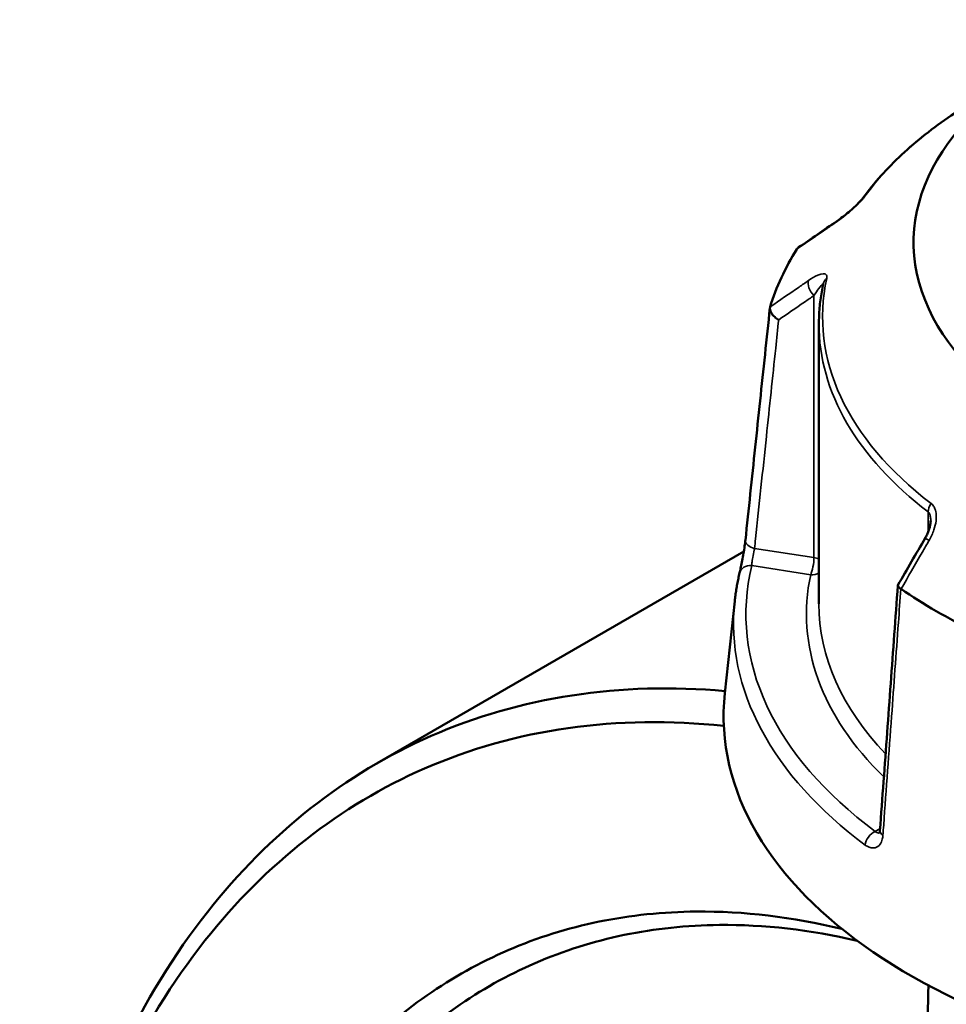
# Model space of a CAD drawing. Header units: millimetres. Extents: x 0 to 893, y 0 to 988.
# Tile 17 of 20: x 639 to 713, y 848 to 927. Entities that reach past the tile are written whole.
import ezdxf

# ---------------------------------------------------------------- set-up
doc = ezdxf.new("R2010")
doc.units = ezdxf.units.MM
doc.layers.add('Visible (ANSI)', color=7, linetype='Continuous', lineweight=50)
doc.layers.add('Visible Narrow (ANSI)', color=7, linetype='Continuous', lineweight=35)

msp = doc.modelspace()

# ---------------------------------------------------------------- linework, layer by layer
at = {"layer": 'Visible (ANSI)'}
for p, q in [((702.676, 902.389), (702.676, 879.906)), ((696.646, 884.109), (667.211, 867.114)), ((695.918, 880.138), (695.124, 872.747))]:
    msp.add_line(p, q, dxfattribs=at)
for centre, major_axis, ratio, start_param, end_param in [((746.026, 908.933), (-35.749, 0), 0.57735, 5.235194, 8.537038), ((11650.716, -9715.134), (-14681.182, 6105.926), 0.781167, 5.814792, 5.815074), ((746.026, 898.931), (-47.999, 0), 0.57735, 5.934582, 6.10819), ((8695.254, -3764.37), (-8000.893, -13857.955), 0.577385, 4.710226, 4.710498), ((746.026, 898.931), (-47.999, 0), 0.57735, 0.698594, 0.872202), ((746.026, 870.925), (51, 0), 0.57735, 3.079689, 6.128971)]:
    msp.add_ellipse(centre, major_axis=major_axis, ratio=ratio, start_param=start_param, end_param=end_param, dxfattribs=at)
for points, knots in [([(715.58, 920.544), (714.791, 920.088), (714.031, 919.615), (712.575, 918.633), (711.878, 918.125), (710.552, 917.077), (709.923, 916.538), (708.735, 915.43), (708.177, 914.861), (707.136, 913.697), (706.653, 913.102), (706.209, 912.496)], [3.1415927, 3.1415927, 3.1415927, 3.1415927, 3.2187165, 3.2187165, 3.2958403, 3.2958403, 3.3729641, 3.3729641, 3.4500879, 3.4500879, 3.5272117, 3.5272117, 3.5272117, 3.5272117]), ([(706.209, 912.496), (706.191, 912.471), (706.166, 912.439), (706.097, 912.356), (706.051, 912.302), (705.931, 912.171), (705.854, 912.092), (705.665, 911.904), (705.549, 911.794), (705.273, 911.542), (705.11, 911.402), (704.789, 911.138), (704.63, 911.012), (704.343, 910.797), (704.213, 910.704), (704.09, 910.619)], [0, 0, 0, 0, 0.0244874, 0.0244874, 0.055663, 0.055663, 0.0953684, 0.0953684, 0.1476219, 0.1476219, 0.2167051, 0.2167051, 0.2857883, 0.2857883, 0.345416, 0.345416, 0.345416, 0.345416]), ([(703.023, 905.619), (702.977, 905.405), (702.935, 905.191), (702.862, 904.762), (702.829, 904.547), (702.774, 904.116), (702.75, 903.9), (702.713, 903.469), (702.7, 903.253), (702.681, 902.821), (702.676, 902.605), (702.676, 902.389)], [3.8031711, 3.8031711, 3.8031711, 3.8031711, 3.8279351, 3.8279351, 3.852699, 3.852699, 3.8774629, 3.8774629, 3.9022269, 3.9022269, 3.9269908, 3.9269908, 3.9269908, 3.9269908]), ([(696.774, 885.026), (696.905, 886.269), (697.036, 887.512), (697.298, 889.998), (697.43, 891.241), (697.692, 893.727), (697.823, 894.97), (698.086, 897.455), (698.217, 898.698), (698.479, 901.184), (698.611, 902.427), (698.742, 903.67)], [1.204615, 1.204615, 1.204615, 1.204615, 1.67053, 1.67053, 2.136446, 2.136446, 2.602361, 2.602361, 3.068276, 3.068276, 3.534191, 3.534191, 3.534191, 3.534191]), ([(699.447, 902.721), (699.446, 902.722), (699.445, 902.723), (699.329, 902.787), (699.221, 902.862), (699.031, 903.03), (698.949, 903.12), (698.822, 903.308), (698.778, 903.403), (698.734, 903.583), (698.734, 903.667), (698.756, 903.741)], [-0.1537126, -0.1537126, -0.1537126, -0.1537126, -0.1532374, -0.1532374, -0.1140917, -0.1140917, -0.0754562, -0.0754562, -0.036958, -0.036958, 0, 0, 0, 0]), ([(711.651, 886.601), (711.651, 886.527), (711.645, 886.443), (711.619, 886.265), (711.6, 886.171), (711.549, 885.977), (711.517, 885.878), (711.443, 885.678), (711.401, 885.578), (711.307, 885.38), (711.255, 885.281), (711.2, 885.185)], [0.1380118, 0.1380118, 0.1380118, 0.1380118, 0.1794926, 0.1794926, 0.2209734, 0.2209734, 0.2624542, 0.2624542, 0.303935, 0.303935, 0.3454158, 0.3454158, 0.3454158, 0.3454158]), ([(696.31, 882.401), (696.333, 882.498), (696.36, 882.619), (696.422, 882.907), (696.458, 883.077), (696.529, 883.44), (696.565, 883.634), (696.633, 884.023), (696.665, 884.217), (696.72, 884.585), (696.743, 884.758), (696.766, 884.953), (696.77, 884.99), (696.774, 885.026)], [0, 0, 0, 0, 0.0559614, 0.0559614, 0.1169179, 0.1169179, 0.1785785, 0.1785785, 0.2397459, 0.2397459, 0.2998994, 0.2998994, 0.3148135, 0.3148135, 0.3148135, 0.3148135]), ([(695.918, 880.138), (695.934, 880.289), (695.952, 880.441), (695.993, 880.744), (696.015, 880.895), (696.063, 881.197), (696.089, 881.348), (696.146, 881.649), (696.176, 881.8), (696.24, 882.101), (696.274, 882.251), (696.31, 882.401)], [2.41809785, 2.41809785, 2.41809785, 2.41809785, 2.43322079, 2.43322079, 2.44834374, 2.44834374, 2.46346668, 2.46346668, 2.47858963, 2.47858963, 2.49371257, 2.49371257, 2.49371257, 2.49371257]), ([(709.013, 881.391), (708.918, 880.079), (708.822, 878.767), (708.631, 876.142), (708.535, 874.829), (708.344, 872.204), (708.248, 870.892), (708.057, 868.267), (707.962, 866.955), (707.77, 864.33), (707.675, 863.017), (707.579, 861.705)], [0.578743, 0.578743, 0.578743, 0.578743, 1.042455, 1.042455, 1.506168, 1.506168, 1.96988, 1.96988, 2.433592, 2.433592, 2.897305, 2.897305, 2.897305, 2.897305]), ([(709.255, 881.119), (709.175, 881.169), (709.114, 881.219), (709.03, 881.313), (709.01, 881.356), (709.014, 881.405), (709.018, 881.417), (709.024, 881.427)], [-0.15359492, -0.15359492, -0.15359492, -0.15359492, -0.11655078, -0.11655078, -0.07796289, -0.07796289, -0.06473026, -0.06473026, -0.06473026, -0.06473026]), ([(695.142, 872.908), (686.712, 873.664), (678.693, 872.446), (664.649, 866.28), (658.561, 861.484), (648.259, 848.407), (644.211, 839.906), (639.58, 822.13), (638.513, 813.254), (638.513, 803.899)], [0.378631, 0.378631, 0.378631, 0.378631, 0.714672, 0.714672, 1.03798, 1.03798, 1.383853, 1.383853, 1.669276, 1.669276, 1.669276, 1.669276]), ([(701.522, 679.032), (697.754, 681.594), (694.038, 684.487), (686.792, 690.875), (683.261, 694.369), (674.919, 703.586), (670.257, 709.602), (663.472, 719.811), (661.094, 723.734), (656.647, 731.8), (654.578, 735.942), (650.448, 745.124), (648.453, 750.192), (644.983, 760.424), (643.508, 765.587), (641.112, 775.892), (640.191, 781.033), (638.923, 791.178), (638.576, 796.181), (638.521, 801.058), (638.41, 810.811), (639.471, 820.057), (644.162, 837.928), (648.15, 846.255), (658.278, 859.055), (664.258, 863.744), (678.289, 869.873), (686.462, 871.028), (695.046, 870.112)], [-3.061729, -3.061729, -3.061729, -3.061729, -2.912031, -2.912031, -2.762333, -2.762333, -2.54452, -2.54452, -2.416394, -2.416394, -2.288269, -2.288269, -2.137533, -2.137533, -1.986797, -1.986797, -1.836061, -1.836061, -1.685325, -1.685325, -1.685325, -1.383853, -1.383853, -1.03798, -1.03798, -0.714672, -0.714672, -0.366794, -0.366794, -0.366794, -0.366794]), ([(707.579, 861.705), (707.576, 861.657), (707.57, 861.616), (707.556, 861.549), (707.548, 861.524), (707.535, 861.492), (707.531, 861.484), (707.531, 861.484)], [0, 0, 0, 0, 0.03145843, 0.03145843, 0.06291686, 0.06291686, 0.09307924, 0.09307924, 0.09307924, 0.09307924]), ([(704.525, 853.811), (700.544, 854.772), (696.625, 855.241), (690.16, 855.186), (687.551, 854.914), (682.504, 853.879), (680.067, 853.114), (673.162, 850.14), (669.002, 847.242), (663.267, 841.317), (661.331, 838.835), (657.884, 833.354), (656.371, 830.354), (653.803, 823.905), (652.747, 820.455), (651.115, 813.185), (650.54, 809.364), (650.212, 805.4), (649.555, 797.473), (649.891, 788.973), (652.782, 769.851), (655.771, 759.148), (663.841, 739.434), (668.721, 730.36), (680.506, 713.155), (687.553, 705.191), (699.487, 694.927), (704.082, 691.64), (708.728, 688.957)], [-2.876445, -2.876445, -2.876445, -2.876445, -2.691275, -2.691275, -2.56069, -2.56069, -2.430104, -2.430104, -2.173819, -2.173819, -2.023063, -2.023063, -1.872308, -1.872308, -1.721552, -1.721552, -1.570796, -1.570796, -1.570796, -1.269285, -1.269285, -0.907379, -0.907379, -0.575764, -0.575764, -0.214213, -0.214213, 0, 0, 0, 0]), ([(710.284, 691.48), (705.75, 694.098), (701.265, 697.306), (689.615, 707.317), (682.735, 715.085), (671.218, 731.872), (666.444, 740.729), (658.539, 759.984), (655.603, 770.445), (652.748, 789.148), (652.405, 797.468), (653.033, 805.233), (653.347, 809.115), (653.903, 812.859), (655.486, 819.986), (656.513, 823.369), (659.015, 829.695), (660.49, 832.639), (663.855, 838.02), (665.745, 840.458), (671.35, 846.28), (675.42, 849.13), (682.178, 852.06), (684.564, 852.814), (689.506, 853.838), (692.063, 854.108), (698.269, 854.169), (701.974, 853.745), (705.739, 852.87)], [0, 0, 0, 0, 0.214213, 0.214213, 0.575764, 0.575764, 0.907379, 0.907379, 1.269285, 1.269285, 1.570796, 1.570796, 1.570796, 1.721552, 1.721552, 1.872308, 1.872308, 2.023063, 2.023063, 2.173819, 2.173819, 2.430104, 2.430104, 2.56069, 2.56069, 2.691275, 2.691275, 2.870114, 2.870114, 2.870114, 2.870114]), ([(711.485, 849.262), (711.326, 846.049), (711.41, 842.659), (711.741, 839.127), (712.069, 835.616), (712.639, 831.967), (714.249, 824.474), (715.288, 820.631), (717.813, 812.839), (719.298, 808.89), (722.679, 800.974), (724.576, 797.008), (730.193, 786.398), (734.264, 779.823), (741.015, 770.38), (743.397, 767.275), (748.329, 761.282), (750.878, 758.394), (758.288, 750.577), (763.296, 745.967), (772.378, 738.756), (776.427, 735.938), (780.446, 733.531)], [-1.722407, -1.722407, -1.722407, -1.722407, -1.570796, -1.570796, -1.570796, -1.420041, -1.420041, -1.269285, -1.269285, -1.118529, -1.118529, -0.967774, -0.967774, -0.711489, -0.711489, -0.580903, -0.580903, -0.450317, -0.450317, -0.210322, -0.210322, -0.020823, -0.020823, -0.020823, -0.020823])]:
    msp.add_open_spline(points, degree=3, knots=knots, dxfattribs=at)
for points in [[(700.923, 908.41), (700.92, 908.406), (700.917, 908.402), (700.914, 908.397)], [(700.923, 908.41), (700.949, 908.45), (700.984, 908.484), (701.025, 908.513)], [(698.76, 903.756), (698.759, 903.751), (698.757, 903.746), (698.756, 903.741)], [(709.255, 881.119), (709.26, 881.115), (709.266, 881.112), (709.271, 881.108)]]:
    msp.add_open_spline(points, degree=3, dxfattribs=at)
at = {"layer": 'Visible Narrow (ANSI)'}
for p, q in [((702.275, 904.664), (702.275, 883.626)), ((711.449, 887.293), (711.449, 885.695)), ((702.275, 883.626), (697.509, 884.364)), ((697.282, 882.985), (702.016, 882.252)), ((707.592, 861.88), (707.186, 861.646))]:
    msp.add_line(p, q, dxfattribs=at)
for centre, major_axis, ratio, start_param, end_param in [((746.026, 902.966), (43.057, 0), 0.57735, 2.356194, 2.741814), ((707.016, 911.905), (-0.807, 0.591), 0.752113, 6.000963, 6.283185), ((704.656, 909.795), (-0.566, 0.824), 0.557115, 0, 0.25272), ((746.026, 902.966), (-43.057, 0), 0.57735, 6.159366, 6.930604), ((704.001, 905.408), (-0.978, 0.211), 0.810246, 5.670703, 6.283185), ((702.534, 905.222), (-0.566, 0.824), 0.557115, 0.384237, 1.889275), ((746.026, 902.389), (-43.35, 0), 0.57735, 0, 0.647418), ((712.246, 887.642), (0.607, 0.795), 0.651273, 1.649988, 2.435386), ((697.768, 884.921), (-0.994, 0.105), 0.59362, 0, 1.370616), ((712.065, 884.684), (-0.865, 0.501), 0.00177, 5.393628, 6.283185), ((702.016, 883.069), (-0.153, -0.988), 0.211325, 0.631914, 2.202711), ((702.016, 883.069), (-1, 0), 0.57735, 3.990955, 4.45059), ((746.026, 879.09), (-49.209, 0), 0.57735, 6.145667, 6.944302), ((697.282, 882.168), (-0.972, 0.233), 0.808788, 4.903881, 6.283185), ((702.016, 883.069), (0.978, -0.211), 0.810246, 4.885305, 5.613546), ((746.026, 879.09), (-44.35, 0), 0.57735, 6.159366, 6.819056), ((746.026, 878.345), (-50.205, 0), 0.57735, 6.221282, 6.944302), ((746.026, 879.906), (-43.35, 0), 0.57735, 0, 0.50213), ((708.577, 861.632), (-0.997, 0.073), 0.524643, 0, 0.742118), ((707.186, 860.829), (0.596, 0.803), 0.644466, 0.855759, 2.339289)]:
    msp.add_ellipse(centre, major_axis=major_axis, ratio=ratio, start_param=start_param, end_param=end_param, dxfattribs=at)
for points, knots in [([(703.993, 910.514), (704.208, 910.661), (704.434, 910.828), (704.856, 911.161), (705.05, 911.322), (705.372, 911.604), (705.501, 911.721), (705.76, 911.968), (705.891, 912.098), (706.097, 912.317), (706.178, 912.408), (706.291, 912.545), (706.33, 912.595), (706.364, 912.641)], [-0.345416, -0.345416, -0.345416, -0.345416, -0.2513157, -0.2513157, -0.1744041, -0.1744041, -0.1229221, -0.1229221, -0.0672144, -0.0672144, -0.0258517, -0.0258517, 0, 0, 0, 0]), ([(700.914, 908.397), (701.688, 908.929), (702.462, 909.462), (703.237, 909.994), (703.489, 910.167), (703.741, 910.34), (703.993, 910.514)], [-1.9791464, -1.9791464, -1.9791464, -1.9791464, -1.6399942, -1.6399942, -1.6399942, -1.52956, -1.52956, -1.52956, -1.52956]), ([(703.299, 906.036), (703.325, 906.158), (703.318, 906.252), (703.187, 906.483), (702.91, 906.44), (702.36, 906.201), (702.104, 906.051), (701.836, 905.868)], [-0.3454168, -0.3454168, -0.3454168, -0.3454168, -0.2827888, -0.2827888, -0.1173418, -0.1173418, 0, 0, 0, 0]), ([(701.836, 905.868), (701.584, 905.695), (701.333, 905.522), (701.081, 905.349), (700.307, 904.818), (699.534, 904.287), (698.76, 903.756)], [-2.74525, -2.74525, -2.74525, -2.74525, -2.6347843, -2.6347843, -2.6347843, -2.2956636, -2.2956636, -2.2956636, -2.2956636]), ([(702.275, 904.664), (702.409, 904.869), (702.537, 905.056), (702.812, 905.429), (702.951, 905.59), (703.004, 905.575), (703.009, 905.571), (703.011, 905.565)], [0, 0, 0, 0, 0.1173418, 0.1173418, 0.2827888, 0.2827888, 0.3014145, 0.3014145, 0.3014145, 0.3014145]), ([(699.447, 902.721), (700.138, 903.196), (700.828, 903.67), (701.519, 904.145), (701.771, 904.318), (702.023, 904.491), (702.275, 904.664)], [2.3321299, 2.3321299, 2.3321299, 2.3321299, 2.6347843, 2.6347843, 2.6347843, 2.74525, 2.74525, 2.74525, 2.74525]), ([(697.509, 884.364), (697.536, 884.62), (697.563, 884.877), (697.88, 887.875), (698.169, 890.617), (698.459, 893.358), (698.709, 895.724), (698.958, 898.089), (699.288, 901.21), (699.368, 901.966), (699.447, 902.721)], [1.204615, 1.204615, 1.204615, 1.204615, 1.300862, 1.300862, 2.32853, 2.32853, 2.32853, 3.215225, 3.215225, 3.498434, 3.498434, 3.498434, 3.498434]), ([(711.521, 885.001), (711.679, 885.274), (711.811, 885.562), (711.991, 886.097), (712.05, 886.341), (712.099, 886.745), (712.105, 886.905), (712.082, 887.23), (712.05, 887.393), (711.951, 887.649), (711.896, 887.748), (711.783, 887.885), (711.735, 887.932), (711.682, 887.973)], [-0.3454158, -0.3454158, -0.3454158, -0.3454158, -0.2508172, -0.2508172, -0.1741557, -0.1741557, -0.1230504, -0.1230504, -0.0672144, -0.0672144, -0.0258517, -0.0258517, 0, 0, 0, 0]), ([(711.449, 887.293), (711.475, 887.274), (711.498, 887.248), (711.553, 887.168), (711.58, 887.105), (711.628, 886.936), (711.644, 886.823), (711.65, 886.668), (711.651, 886.635), (711.651, 886.601)], [0, 0, 0, 0, 0.0258517, 0.0258517, 0.0672144, 0.0672144, 0.1230504, 0.1230504, 0.1380118, 0.1380118, 0.1380118, 0.1380118]), ([(709.271, 881.108), (709.837, 882.087), (710.402, 883.066), (710.968, 884.045), (711.152, 884.363), (711.337, 884.682), (711.521, 885.001)], [-1.9791464, -1.9791464, -1.9791464, -1.9791464, -1.6399911, -1.6399911, -1.6399911, -1.52956, -1.52956, -1.52956, -1.52956]), ([(697.282, 882.985), (697.284, 883.044), (697.289, 883.115), (697.313, 883.324), (697.336, 883.475), (697.4, 883.836), (697.443, 884.049), (697.491, 884.277), (697.5, 884.322), (697.509, 884.364)], [0, 0, 0, 0, 0.0604374, 0.0604374, 0.1571372, 0.1571372, 0.282847, 0.282847, 0.3148135, 0.3148135, 0.3148135, 0.3148135]), ([(707.816, 861.332), (707.835, 861.605), (707.855, 861.877), (708.087, 865.058), (708.298, 867.967), (708.51, 870.876), (708.692, 873.386), (708.875, 875.895), (709.123, 879.31), (709.189, 880.214), (709.255, 881.119)], [-2.897305, -2.897305, -2.897305, -2.897305, -2.801058, -2.801058, -1.77339, -1.77339, -1.77339, -0.886695, -0.886695, -0.567139, -0.567139, -0.567139, -0.567139]), ([(706.399, 860.547), (706.446, 860.512), (706.494, 860.481), (706.768, 860.323), (706.997, 860.28), (707.347, 860.373), (707.481, 860.469), (707.664, 860.721), (707.726, 860.858), (707.791, 861.114), (707.808, 861.22), (707.816, 861.332)], [-0.3148111, -0.3148111, -0.3148111, -0.3148111, -0.2922201, -0.2922201, -0.1852099, -0.1852099, -0.1028944, -0.1028944, -0.0395748, -0.0395748, 0, 0, 0, 0]), ([(707.548, 861.526), (707.545, 861.525), (707.543, 861.524), (707.447, 861.498), (707.343, 861.523), (707.226, 861.61), (707.205, 861.627), (707.186, 861.646)], [0.1824385, 0.1824385, 0.1824385, 0.1824385, 0.1852099, 0.1852099, 0.2922201, 0.2922201, 0.3148111, 0.3148111, 0.3148111, 0.3148111])]:
    msp.add_open_spline(points, degree=3, knots=knots, dxfattribs=at)

doc.saveas('drawing.dxf')
